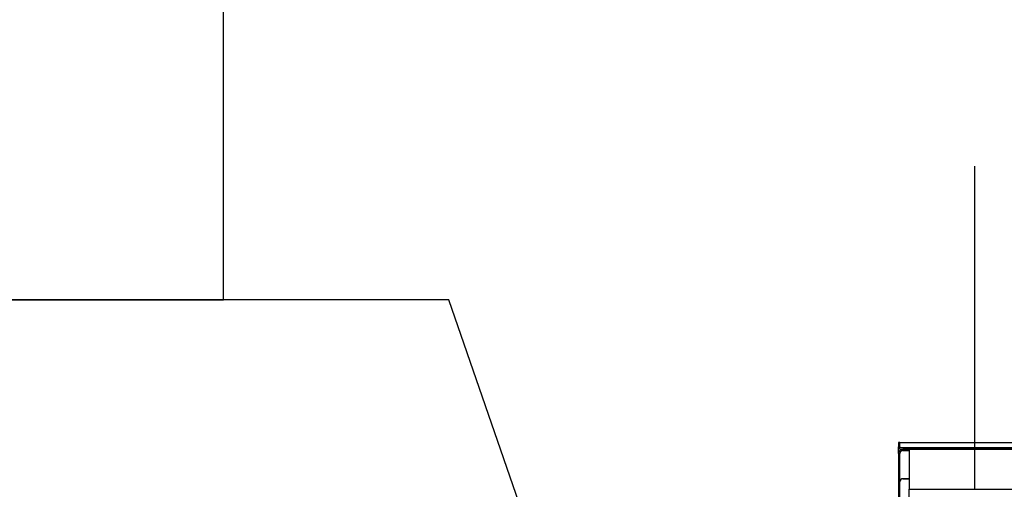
# Model space of a CAD drawing. Extents: x -805 to 3526, y -961 to 1039.
# Tile 224 of 256: x 982.193 to 983.722, y 41.199 to 41.927. Entities that reach past the tile are written whole.
import ezdxf

# ---------------------------------------------------------------- set-up
doc = ezdxf.new("R2010")
doc.units = 0
doc.linetypes.add('STRICHPUNKT', pattern=[1, 0.5, -0.25, 0, -0.25])
doc.layers.add('EB-2273S-Q-ACHSE', color=7, linetype='STRICHPUNKT', lineweight=25)
doc.layers.add('TTK-P-Aufzug vorne', color=251, linetype='Continuous', lineweight=25)
for name, color, linetype in [('Lichtraumprofil', 9, 'Continuous'), ('TTK-P-Bahnsteig', 12, 'Continuous'), ('TTK-P-QP Block', 162, 'Continuous')]:
    doc.layers.add(name, color=color, linetype=linetype)

# ---------------------------------------------------------------- blocks, each defined once
blk = doc.blocks.new('2481114')
at = {"layer": 'EB-2273S-Q-ACHSE'}
blk.add_line((2.6768, -8.4329), (2.6768, 5.458), dxfattribs=at)

msp = doc.modelspace()

# ---------------------------------------------------------------- linework, layer by layer
at = {"layer": 'Lichtraumprofil', "color": 251}
for p, q in [((982.6142, 41.4929), (980.9992, 41.4929)), ((982.8592, 41.4929), (982.5092, 41.4929)), ((983.1992, 40.5101), (982.8592, 41.4929))]:
    msp.add_line(p, q, dxfattribs=at)
at = {"layer": 'Lichtraumprofil', "color": 251, "flags": 128}
msp.add_lwpolyline([(982.5092, 41.4929), (982.5092, 42.4429), (982.1092, 42.7429), (980.9992, 42.7429), (980.9992, 41.4929), (982.5092, 41.4929)], dxfattribs=at)
at = {"layer": 'TTK-P-Aufzug vorne', "color": 251, "ltscale": 20}
for p, q in [((983.5595, 41.2713), (983.5575, 41.2713)), ((983.5575, 41.2713), (983.5575, 41.265)), ((983.5595, 41.2651), (983.5595, 41.2713)), ((983.5575, 41.2545), (983.5575, 41.265)), ((984.3112, 41.2632), (983.5615, 41.2632)), ((983.5615, 41.2612), (986.2242, 41.2612)), ((983.5742, 41.2612), (983.5642, 41.2612)), ((983.5642, 41.2592), (983.5742, 41.2592)), ((983.5742, 41.2592), (983.5742, 41.2612)), ((986.2342, 41.2612), (983.5742, 41.2612)), ((983.5742, 41.2612), (983.5742, 41.1991)), ((983.5575, 41.2545), (983.5575, 41.0606)), ((983.5595, 41.0607), (983.5595, 41.2545)), ((983.5742, 41.2154), (983.5642, 41.2154)), ((983.5642, 41.2154), (983.5742, 41.2154)), ((983.5742, 41.1991), (986.2242, 41.1991)), ((983.5742, 41.1554), (983.5742, 41.1991))]:
    msp.add_line(p, q, dxfattribs=at)
for centre, radius, start, end in [((983.5642, 41.2545), 0.00668, 90, 180), ((983.5642, 41.2545), 0.00468, 90, 180), ((983.5642, 41.2108), 0.00668, 130.805, 134.5347), ((983.5642, 41.2108), 0.00668, 130.805, 134.5347), ((983.5642, 41.2107), 0.00468, 90, 180), ((983.5642, 41.2107), 0.00468, 90, 180)]:
    msp.add_arc(centre, radius, start, end, dxfattribs=at)
msp.add_ellipse((983.5615, 41.2215), major_axis=(0.004, 0), ratio=0.998757, start_param=4.211779, end_param=4.297072, dxfattribs=at)
for points in [[(983.5575, 41.265), (983.5576, 41.2644), (983.5578, 41.2636), (983.5584, 41.2626), (983.5592, 41.2619), (983.5602, 41.2614), (983.5611, 41.2612), (983.5615, 41.2612)], [(983.5615, 41.2632), (983.5612, 41.2632), (983.5608, 41.2633), (983.5603, 41.2636), (983.5599, 41.2639), (983.5596, 41.2645), (983.5595, 41.2649), (983.5595, 41.2651)]]:
    msp.add_open_spline(points, degree=3, knots=[0, 0, 0, 0, 0.285714, 0.428571, 0.571429, 0.785714, 1, 1, 1, 1], dxfattribs=at)
at = {"layer": 'TTK-P-Bahnsteig', "color": 251}
msp.add_line((983.5575, 41.2713), (986.2409, 41.2713), dxfattribs=at)
msp.add_circle((473.7851, 39.1322), 1000, dxfattribs=at)

# ---------------------------------------------------------------- block references
at = {"layer": 'TTK-P-QP Block', "color": 251}
msp.add_blockref('2481114', (980.9992, 36.4329), dxfattribs=at)

doc.saveas('drawing.dxf')
